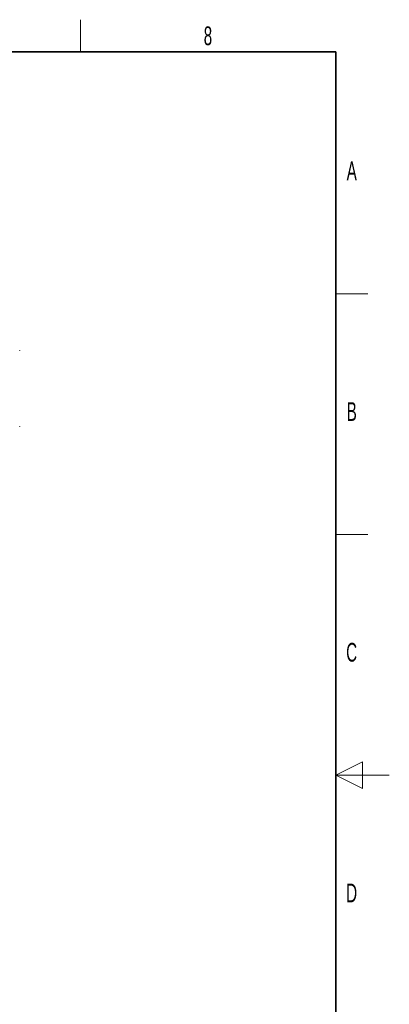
# Paper-space layout 'Blatt4' of a CAD drawing. Header units: millimetres. Extents: x 5 to 418, y 2 to 292.
# Tile 102 of 102: x 349 to 418, y 104 to 288. Entities that reach past the tile are written whole.
import ezdxf

# ---------------------------------------------------------------- set-up
doc = ezdxf.new("R2010")
doc.units = ezdxf.units.MM
doc.layers.add('SLD-0', color=7, linetype='Continuous')
doc.styles.add('SLDTEXTSTYLE0', font='TXT', dxfattribs={"width": 0.605})

psp = doc.layouts.new('Blatt4')

# ---------------------------------------------------------------- linework, layer by layer
at = {"color": 7, "linetype": 'Continuous', "lineweight": 25}
for p, q in [((348.91, 226.67), (348.91, 226.72)), ((348.91, 212.38), (348.91, 212.43))]:
    psp.add_line(p, q, dxfattribs=at)
at = {"layer": 'SLD-0', "lineweight": 18}
for p, q in [((360.25, 282.5), (360.25, 288.5)), ((408, 237.25), (414, 237.25)), ((408, 192.25), (414, 192.25)), ((413, 149.75), (408, 147.25)), ((413, 144.75), (413, 149.75)), ((418, 147.25), (408, 147.25)), ((408, 147.25), (413, 144.75))]:
    psp.add_line(p, q, dxfattribs=at)
at = {"layer": 'SLD-0', "lineweight": 35}
for p, q in [((408, 282.5), (26, 282.5)), ((408, 12), (408, 282.5))]:
    psp.add_line(p, q, dxfattribs=at)

# ---------------------------------------------------------------- texts
at = {"layer": 'SLD-0', "char_height": 3.5, "attachment_point": 2, "style": 'SLDTEXTSTYLE0'}
for s, insert in [('8', (384.1, 287.24)), ('A', (410.98, 262)), ('B', (410.98, 217)), ('C', (410.96, 172)), ('D', (410.96, 127))]:
    psp.add_mtext(s, dxfattribs=dict(at, insert=insert))

doc.saveas('drawing.dxf')
